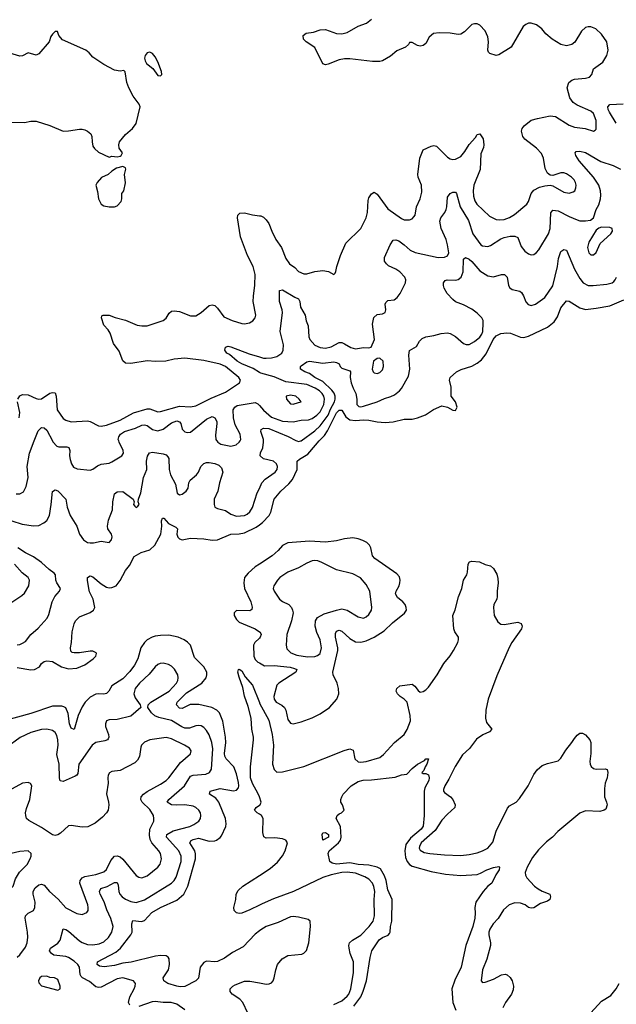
# Model space of a CAD drawing. Header units: inches. Extents: x 1834610 to 2027685, y 642842 to 774116.
# Tile 90 of 256: x 1908228 to 1912639, y 665835 to 673114. Entities that reach past the tile are written whole.
import ezdxf

# ---------------------------------------------------------------- set-up
doc = ezdxf.new("R2010")
doc.units = ezdxf.units.IN
doc.header["$MEASUREMENT"] = 0
for name, color, linetype in [('B9606', 7, 'Continuous'), ('B9607', 7, 'Continuous'), ('B9616', 7, 'Continuous'), ('B9617', 7, 'Continuous')]:
    doc.layers.add(name, color=color, linetype=linetype)

msp = doc.modelspace()

# ---------------------------------------------------------------- linework, layer by layer
at = {"layer": 'B9606', "color": 5}
for points, elevation in [([(1908201, 669610), (1908230, 669608.8), (1908255.3, 669624.7), (1908277, 669663), (1908289.8, 669730), (1908284.1, 669810), (1908301.8, 669910), (1908336.2, 670000)], 360), ([(1908470.7, 670000), (1908473.9, 669993.9), (1908502.3, 669962.3), (1908517, 669957), (1908576.5, 669956.5), (1908591.1, 669951.1), (1908598, 669930), (1908596.9, 669890), (1908602, 669862), (1908610.2, 669830.2), (1908625.6, 669805.6), (1908653.8, 669793.8), (1908750, 669784.7), (1908770, 669790.3), (1908803.4, 669816.6), (1908830, 669829.2), (1908890, 669836.9), (1908910, 669844.7), (1908982.9, 669890), (1908995.4, 669910), (1908993.7, 669930), (1908962.8, 669990), (1908960.1, 670000)], 360), ([(1909684.8, 670000), (1909692.4, 669990), (1909715.3, 669975.3), (1909790, 669962.6), (1909829.7, 669970.3), (1909852, 669990), (1909857.4, 670000)], 360), ([(1908170, 669408.7), (1908245.5, 669385.5), (1908330, 669372.9), (1908370, 669376.1), (1908406.3, 669393.7), (1908430, 669412.2), (1908448.2, 669450), (1908461.3, 669530), (1908470, 669626), (1908490, 669639.3), (1908510, 669630.3), (1908568.7, 669570), (1908578.4, 669510), (1908601.1, 669450), (1908651.2, 669371.2), (1908671, 669311), (1908699.5, 669270), (1908730, 669250.3), (1908750, 669246.5), (1908772.9, 669247.1), (1908830, 669260.4), (1908890, 669248.9), (1908907.4, 669270), (1908911.6, 669291.6), (1908907.6, 669310), (1908879.7, 669350), (1908876.4, 669370), (1908885.8, 669414.2), (1908914.4, 669490), (1908917.7, 669550), (1908928.4, 669610), (1908950, 669624.2), (1908990, 669625.3), (1909066, 669570), (1909073.4, 669550), (1909068.9, 669530), (1909078.3, 669518.3), (1909090, 669508.5), (1909102.4, 669517.6), (1909111.1, 669530), (1909104.5, 669550), (1909106.6, 669570), (1909124, 669616), (1909142.5, 669730), (1909167.4, 669790), (1909166.9, 669850), (1909172.6, 669887.4), (1909187, 669913), (1909210, 669918.2), (1909290, 669904), (1909310, 669896.5), (1909322.7, 669882.7), (1909330.2, 669870), (1909332.9, 669790), (1909342.3, 669750), (1909380.5, 669680.5), (1909393, 669613), (1909410, 669602), (1909430, 669606.5), (1909459.7, 669630), (1909472.8, 669650), (1909479.8, 669690), (1909488, 669710), (1909535.5, 669750), (1909549.8, 669770), (1909568, 669812), (1909590, 669833.1), (1909610, 669840.9), (1909630, 669840.8), (1909670, 669833.7), (1909700, 669820), (1909720.2, 669800.2), (1909730.2, 669770), (1909705.4, 669690), (1909694.3, 669630), (1909666, 669570), (1909665.3, 669530), (1909670.4, 669510.4), (1909690, 669500.4), (1909750, 669485.8), (1909790, 669459.7), (1909830, 669444.5), (1909889.1, 669449.1), (1909910, 669459.2), (1909930, 669475.3), (1909950, 669507.4), (1909984.7, 669615.3), (1910000, 669648.5)], 340), ([(1908210, 668324.4), (1908310, 668308.7), (1908337.2, 668310), (1908375.1, 668330), (1908390, 668353.7), (1908410, 668368.9), (1908430, 668374.6), (1908470, 668368.8), (1908538, 668330), (1908590, 668315), (1908650, 668319.4), (1908710, 668345), (1908772.4, 668390), (1908790, 668408.4), (1908796.8, 668430), (1908794.1, 668434.1), (1908770, 668446), (1908750, 668446.4), (1908670, 668434.7), (1908630, 668434), (1908617, 668437), (1908605.8, 668445.8), (1908602.9, 668470), (1908611, 668509), (1908617.2, 668590), (1908630.8, 668649.2), (1908640.4, 668670), (1908670, 668699.5), (1908750, 668732.4), (1908773.7, 668750), (1908783.1, 668770), (1908772.4, 668830), (1908745.2, 668885.2), (1908738.3, 668910), (1908728.9, 668971.1), (1908730, 668990.8), (1908750, 669003.6), (1908770, 668995.4), (1908830, 668942.7), (1908870, 668919.5), (1908890, 668914.6), (1908910, 668916.4), (1908940.8, 668930), (1908970, 668968), (1909010, 669042), (1909040.8, 669079.2), (1909075.2, 669144.8), (1909125.6, 669174.4), (1909190, 669194.5), (1909227.1, 669230), (1909271.2, 669310), (1909280.3, 669370), (1909277.7, 669410), (1909284.5, 669430), (1909294, 669430), (1909329.4, 669389.4), (1909383.4, 669363.4), (1909394.4, 669350), (1909390.2, 669310), (1909398.4, 669290), (1909410, 669277.2), (1909430, 669269.5), (1909490, 669282.3), (1909590, 669277.6), (1909650, 669267.5), (1909689.8, 669270.2), (1909789.1, 669310.9), (1909850, 669313.9), (1909890, 669322), (1909977.6, 669362.4), (1910000, 669379.3)], 320), ([(1908210, 668493.4), (1908230, 668494.9), (1908250, 668504.2), (1908270, 668518), (1908310.9, 668570), (1908364.2, 668615.8), (1908431.1, 668690), (1908443.1, 668716.9), (1908468.5, 668811.5), (1908489.1, 668850.9), (1908521.6, 668890), (1908529.6, 668910), (1908503, 668950), (1908496, 668970), (1908492.7, 669010), (1908482.5, 669022.5), (1908445.1, 669050), (1908390, 669102.3), (1908330, 669142.9), (1908270, 669172.1), (1908215.3, 669210)], 340), ([(1908170, 668809.4), (1908243.3, 668856.7), (1908264.7, 668875.3), (1908296.4, 668930), (1908301, 668970), (1908291.2, 668990), (1908245.6, 669025.6), (1908189.8, 669090)], 360), ([(1910000, 669088.9), (1909970.3, 669070), (1909916.3, 669023.7), (1909891.1, 668990), (1909884.8, 668950), (1909890.8, 668910), (1909935.9, 668810), (1909947.9, 668772.1), (1909945.5, 668754.5), (1909930, 668745.1), (1909832.2, 668747.8), (1909813, 668730), (1909814, 668710), (1909830, 668681.3), (1909850, 668660.9), (1909970.1, 668610.1), (1910000, 668589.9)], 320), ([(1910000, 666378), (1909970, 666353.5), (1909880.6, 666259.4), (1909801.8, 666218.2), (1909743.4, 666176.6), (1909690, 666152.5), (1909669.8, 666149.8), (1909610, 666153.6), (1909590, 666144.5), (1909563.7, 666110), (1909550, 666029.6), (1909530, 666008.4), (1909450, 665966.4), (1909414.3, 665965.7), (1909390, 665970.7), (1909324.5, 665990), (1909294, 666010), (1909288.7, 666030), (1909327.6, 666090), (1909334.6, 666130), (1909332.7, 666172.7), (1909325.1, 666185.1), (1909310, 666193.8), (1909270, 666196.5), (1909231.8, 666191.8), (1909053.3, 666146.7), (1908990, 666140.5), (1908930, 666123), (1908852.6, 666112.6), (1908817.1, 666117.1), (1908800.7, 666130), (1908804.5, 666150), (1908938.9, 666221.1), (1908972.7, 666250), (1909049.8, 666350), (1909059.5, 666370), (1909056.5, 666430), (1909065.4, 666454.6), (1909128.8, 666448.8), (1909150, 666455.9), (1909205.3, 666514.7), (1909270, 666550.7), (1909390, 666606.5), (1909442.3, 666650), (1909471.5, 666708.5), (1909527.5, 666910), (1909528, 666948), (1909522.7, 666970), (1909486.6, 667030), (1909494.8, 667045.2), (1909510, 667054.9), (1909550, 667062.8), (1909630, 667042.7), (1909670, 667044.6), (1909684.2, 667050), (1909710, 667068.2), (1909719.2, 667080.8), (1909751.7, 667150), (1909755.5, 667170), (1909751, 667210), (1909701.3, 667330), (1909678.5, 667358.5), (1909631.3, 667390), (1909636.2, 667410), (1909710, 667430.1), (1909810, 667413.6), (1909830, 667418.5), (1909845.4, 667434.6), (1909848.6, 667451.4), (1909845.2, 667474.8), (1909830, 667539.8), (1909811.1, 667590), (1909753.7, 667650), (1909745.3, 667670), (1909743.1, 667690), (1909752.3, 667770), (1909749.4, 667809.4), (1909729.3, 667929.3), (1909704.4, 667990), (1909686, 668010), (1909649.4, 668029.4), (1909552.5, 668052.5), (1909488.4, 668051.6), (1909430, 668022), (1909410, 668025.8), (1909388.1, 668050), (1909392.3, 668070), (1909460.8, 668139.2), (1909574.8, 668210), (1909606.3, 668250), (1909611.7, 668270), (1909610.7, 668290), (1909589.2, 668329.2), (1909519.6, 668399.6), (1909490, 668489.6), (1909470, 668512.8), (1909444.7, 668530), (1909400.7, 668550), (1909330, 668563.2), (1909270, 668563), (1909230, 668556.8), (1909207.2, 668550), (1909170, 668529), (1909150, 668509.8), (1909124.8, 668470), (1909101, 668390), (1909077.6, 668342.4), (1909043.4, 668296.6), (1908990, 668240.5), (1908910.2, 668190), (1908886.4, 668150), (1908870, 668131.9), (1908850, 668127.5), (1908810, 668130.5), (1908790, 668127), (1908750, 668106.3), (1908712, 668070), (1908690, 668035.4), (1908661.6, 667970), (1908630, 667868), (1908610, 667876.9), (1908595.5, 667910), (1908586.4, 667986.4), (1908570, 668026), (1908555.4, 668035.4), (1908539, 668039), (1908470, 668038.7), (1908310, 667985.4), (1908112.4, 667930)], 320), ([(1910000, 668543.2), (1909965.8, 668510), (1909957.1, 668490), (1909958.7, 668410), (1909970, 668384.4), (1909990, 668364.2), (1910000, 668358.9)], 320), ([(1909041.3, 665830), (1909031.9, 665850), (1909041.6, 665890), (1909074.8, 665950), (1909081.4, 665970), (1909084, 665990), (1909069.8, 666009.8), (1908990, 666032.1), (1908950, 666022.6), (1908830, 665961.6), (1908810, 665959), (1908790, 665964.6), (1908743.9, 666003.9), (1908693.6, 666030), (1908682, 666042), (1908675.1, 666055.1), (1908671.1, 666110), (1908657, 666130), (1908630, 666154.9), (1908590, 666181.7), (1908570, 666189.2), (1908479.9, 666199.9), (1908462.4, 666210), (1908447.9, 666230), (1908455.1, 666250), (1908510, 666287.6), (1908527.5, 666310), (1908550, 666394), (1908570, 666389.1), (1908590, 666377.1), (1908670, 666303.8), (1908691.2, 666291.2), (1908730, 666278.4), (1908770, 666274.4), (1908816.8, 666283.2), (1908850, 666297.8), (1908884.8, 666330), (1908909.8, 666370), (1908918.7, 666410), (1908902.4, 666470), (1908872.9, 666532.9), (1908852.1, 666592.1), (1908822.6, 666650), (1908817.3, 666670), (1908828.3, 666691.7), (1908874, 666706), (1908930, 666736.5), (1908950, 666737), (1908956.9, 666716.9), (1908962.1, 666670), (1908969.7, 666649.7), (1908985.4, 666630), (1909010, 666612.3), (1909050, 666595), (1909090, 666588.7), (1909150, 666607.5), (1909349.4, 666730.6), (1909370.4, 666749.6), (1909384.9, 666775.1), (1909422.6, 666890), (1909422.8, 666930), (1909405.4, 666970), (1909314.8, 667070), (1909315.1, 667090), (1909361.9, 667118.1), (1909487, 667150), (1909516.5, 667163.6), (1909552.6, 667190), (1909565.7, 667210), (1909568.5, 667230), (1909564.8, 667250), (1909553.5, 667270), (1909530, 667289.8), (1909510, 667299), (1909450, 667311.2), (1909390, 667306.8), (1909350, 667309.2), (1909318.3, 667330), (1909330.8, 667350), (1909447.2, 667450), (1909490, 667520.9), (1909510, 667530.6), (1909603.8, 667536.2), (1909631.6, 667550), (1909645.3, 667574.7), (1909655, 667725), (1909649.4, 667770), (1909630, 667826.9), (1909610, 667860.4), (1909590, 667882.7), (1909570, 667894), (1909550, 667896.8), (1909530, 667893.8), (1909483.9, 667876.1), (1909450, 667876.4), (1909426.4, 667886.4), (1909350, 667933.4), (1909256.5, 667956.4), (1909228, 667968), (1909203, 667990), (1909175.1, 668030), (1909178, 668050), (1909197.6, 668070), (1909334.4, 668150), (1909387, 668210), (1909398, 668230), (1909400.8, 668250), (1909397.2, 668270), (1909371.9, 668311.9), (1909350, 668334), (1909328, 668347.9), (1909290, 668357.7), (1909266.1, 668353.9), (1909250, 668346.9), (1909230, 668329.7), (1909185, 668275), (1909112.9, 668210), (1909082.7, 668170), (1909072.9, 668130), (1909081.2, 668101.2), (1909118.8, 668050), (1909122.8, 668030), (1909050, 667964.4), (1908950, 667940.8), (1908890, 667938.9), (1908870.7, 667930), (1908863.7, 667910), (1908863.6, 667890), (1908884.2, 667830), (1908887.7, 667810), (1908883, 667797), (1908877.1, 667790), (1908857.4, 667782.6), (1908790.2, 667769.8), (1908763.6, 667750), (1908666.2, 667610), (1908657.8, 667542.2), (1908651.1, 667528.9), (1908639.1, 667520.9), (1908550, 667482.6), (1908528.5, 667488.5), (1908522, 667510), (1908520.2, 667610), (1908503.2, 667683.2), (1908511.8, 667750), (1908509.9, 667790), (1908502.6, 667822.6), (1908490, 667844.7), (1908470, 667859.8), (1908430, 667868.9), (1908390, 667867.1), (1908310, 667845.5), (1908232.5, 667807.5), (1908130, 667734.7)], 340), ([(1910000, 667368.3), (1909991.9, 667391.9), (1909950, 667468), (1909935.3, 667510), (1909934.6, 667590), (1909956.7, 667790), (1909955.6, 667810), (1909943.8, 667870), (1909939.6, 667950), (1909918, 668038), (1909890, 668112.7), (1909877.2, 668177.2), (1909850, 668254), (1909841.7, 668290), (1909846, 668310), (1909850, 668313.4), (1909870, 668301.3), (1909895.5, 668255.5), (1909950, 668194.6), (1910000, 668066.9)], 280), ([(1908210, 666184.9), (1908230, 666200.7), (1908270, 666259.1), (1908282.7, 666290), (1908289, 666331), (1908286.6, 666370), (1908267.5, 666472.5), (1908271.5, 666490), (1908291.8, 666508.2), (1908330.7, 666529.3), (1908341, 666550), (1908342, 666590), (1908327.4, 666650), (1908328.6, 666670), (1908343.2, 666696.8), (1908370, 666718.6), (1908390, 666723.2), (1908410, 666715.3), (1908448.4, 666670), (1908511.8, 666611.8), (1908570, 666548.7), (1908650, 666505.8), (1908690, 666500.3), (1908724.6, 666515.4), (1908733.3, 666530), (1908734.8, 666550), (1908732.2, 666570), (1908673.5, 666730), (1908675.6, 666750), (1908690.4, 666769.6), (1908710, 666780.4), (1908790, 666795), (1908850, 666815.4), (1908870, 666831.7), (1908902.4, 666897.6), (1908928.2, 666931.8), (1908950, 666934.2), (1908970, 666925), (1908990, 666908.5), (1909090, 666787.6), (1909110, 666775.3), (1909130, 666771.4), (1909170, 666785.8), (1909248.5, 666850), (1909267.5, 666872.5), (1909277.4, 666910), (1909268, 666950), (1909256.8, 666970), (1909205.7, 667030), (1909193.8, 667053.8), (1909186.8, 667086.8), (1909190.4, 667129.6), (1909219, 667190), (1909221.1, 667210), (1909216.5, 667230), (1909190, 667275), (1909134.6, 667330), (1909122.8, 667350), (1909125.8, 667370), (1909143.5, 667390), (1909170.4, 667409.6), (1909270, 667461.8), (1909310, 667490.2), (1909330.8, 667510), (1909417.2, 667622.8), (1909491.8, 667688.2), (1909496.9, 667710), (1909484.5, 667730), (1909447.3, 667750), (1909350, 667798.7), (1909310, 667807.3), (1909190, 667791.7), (1909150, 667773.7), (1909129.3, 667750.7), (1909124.1, 667735.9), (1909113.3, 667666.7), (1909098.5, 667641.5), (1909078.8, 667621.2), (1908970, 667564.4), (1908910, 667556.2), (1908892.7, 667547.3), (1908883, 667530), (1908879.3, 667510), (1908883.1, 667470), (1908868.8, 667391.2), (1908885.7, 667330), (1908887.2, 667310), (1908881.3, 667270), (1908870.2, 667249.8), (1908841.3, 667218.7), (1908785.1, 667174.9), (1908732.1, 667147.9), (1908690, 667145.7), (1908610, 667157.6), (1908590, 667154), (1908530, 667099.7), (1908510, 667088.5), (1908490, 667083.9), (1908470, 667087.6), (1908390, 667142.7), (1908295.5, 667195.5), (1908279.7, 667210), (1908272.6, 667230), (1908272.3, 667250), (1908278, 667282), (1908302, 667350), (1908317, 667450), (1908307, 667467), (1908290, 667474.5), (1908250, 667469.5), (1908145.4, 667414.6)], 360), ([(1910000, 667240.2), (1909984.2, 667250), (1909963.8, 667270), (1909975.4, 667290), (1910000, 667306.4)], 280), ([(1910000, 666568.5), (1909930, 666532.9), (1909870, 666509.7), (1909850, 666507.3), (1909831.8, 666511.8), (1909812.7, 666530), (1909811.3, 666550), (1909826.8, 666610), (1909829.8, 666650.2), (1909843.5, 666676.5), (1909878.7, 666710), (1910000, 666788.3)], 280), ([(1909915.6, 665770), (1909878.5, 665850), (1909854.6, 665874.6), (1909799.1, 665910), (1909785.1, 665930), (1909784.4, 665950), (1909803, 665970), (1909820.2, 665979.8), (1909890, 666005.5), (1909930, 666006.4), (1910000, 665994.2)], 320), ([(1909450, 665795), (1909390, 665835.6), (1909348.1, 665848.1), (1909290, 665848.7), (1909230, 665857.1), (1909206.9, 665853.2), (1909110, 665818.7)], 340)]:
    msp.add_lwpolyline(points, dxfattribs=dict(at, elevation=elevation))
for points, elevation in [([(1908290, 666969.3), (1908230, 666966), (1908110, 666938.9), (1908070, 666939.7), (1907987.1, 666952.9), (1907971.1, 666948.9), (1907941.6, 666770), (1907943.1, 666743.1), (1907954.9, 666710), (1907970, 666685.5), (1907990, 666670.4), (1908010, 666663.7), (1908107.3, 666652.7), (1908130, 666662.4), (1908179.7, 666710), (1908197.6, 666762.4), (1908211.5, 666788.5), (1908228, 666812.1), (1908282.4, 666870), (1908304.5, 666910), (1908314, 666930), (1908312, 666950)], 380), ([(1908430, 666044), (1908390, 666041.2), (1908376, 666030), (1908366.8, 666010), (1908370, 665994), (1908390, 665971), (1908510, 665941), (1908528, 665950), (1908528, 665970), (1908510, 666018), (1908486, 666030), (1908450, 666034)], 360)]:
    msp.add_lwpolyline(points, close=True, dxfattribs=dict(at, elevation=elevation))
at = {"layer": 'B9607', "color": 5}
for points, elevation in [([(1908162.5, 672357.5), (1908264.8, 672355.2), (1908310, 672363), (1908350, 672363), (1908450, 672332.4), (1908550, 672290.4), (1908590, 672292.4), (1908670, 672305.5), (1908690, 672305.5), (1908710, 672299.3), (1908730.3, 672290.3), (1908754, 672270), (1908762, 672250), (1908763, 672210), (1908770, 672178), (1908780.7, 672160.7), (1908810, 672134), (1908890, 672098), (1908910, 672104.7), (1908950, 672101), (1908970, 672104.7), (1908978, 672110), (1908988, 672130), (1908964.1, 672164.1), (1908962, 672190), (1908967.3, 672210), (1909010, 672265.5), (1909061.2, 672310), (1909090, 672346), (1909118, 672470), (1909112.3, 672490), (1909068.3, 672548.3), (1909035.6, 672610), (1909020.7, 672650), (1909009, 672729), (1908998, 672738), (1908970, 672733.2), (1908930, 672740.9), (1908850, 672782.9), (1908770, 672838), (1908742, 672870), (1908716, 672890), (1908544.7, 672964.7), (1908518, 672998), (1908507.3, 673027.3), (1908490, 673028), (1908470, 673008), (1908458, 672990), (1908446, 672950), (1908370, 672862.7), (1908350, 672852.3), (1908290, 672869.4), (1908250, 672846.6), (1908230, 672844.5), (1908130, 672875.1)], 420), ([(1908214.2, 670310), (1908230, 670334), (1908250, 670344.4), (1908290, 670341.8), (1908350, 670312.8), (1908370, 670308.9), (1908390, 670312.6), (1908450, 670352.6), (1908470, 670358.9), (1908490, 670355.5), (1908499.1, 670330), (1908504.8, 670230), (1908550, 670166.5), (1908570, 670153.8), (1908610, 670141.6), (1908730, 670149.4), (1908750, 670144.7), (1908810, 670112.3), (1908830, 670109.2), (1908870, 670117.8), (1908970, 670152.6), (1909070, 670207.8), (1909170, 670237.5), (1909190, 670237), (1909250, 670215.5), (1909270, 670216.8), (1909410, 670258.1), (1909490, 670253.4), (1909530, 670260.6), (1909642.8, 670317.2), (1909750, 670361.3), (1909854, 670430), (1909860.7, 670450), (1909848, 670470), (1909750, 670549.9), (1909710, 670566.5), (1909590, 670595.9), (1909450, 670612.9), (1909370, 670604.1), (1909309.8, 670589.8), (1909233.1, 670586.9), (1909170, 670591.3), (1909050, 670572.6), (1909010, 670574.5), (1908990, 670593.2), (1908963.3, 670663.3), (1908920.7, 670720.7), (1908896, 670796), (1908881.8, 670821.8), (1908850, 670855.1), (1908833.2, 670910), (1908835.3, 670924.7), (1908846, 670930), (1908889.7, 670930.3), (1908933.6, 670913.6), (1909010, 670893.2), (1909096.2, 670856.2), (1909130, 670850.2), (1909170, 670852), (1909288.7, 670891.3), (1909311.9, 670908.1), (1909334.2, 670945.8), (1909350, 670958.4), (1909370, 670961.7), (1909410, 670955.9), (1909490, 670924.2), (1909530, 670925.8), (1909570, 670948.9), (1909630, 671000.3), (1909650, 671005.3), (1909670, 671000.4), (1909690, 670981.1), (1909738.4, 670918.4), (1909799.1, 670890), (1909870, 670867.8), (1909890, 670866.5), (1909926.1, 670873.9), (1909952.7, 670887.3), (1909969.6, 670910), (1909974.7, 670930), (1909954.8, 671030), (1909955.8, 671070), (1909967.8, 671152.2), (1909968.6, 671230), (1909954.7, 671290), (1909913.3, 671370), (1909861.6, 671510), (1909838.5, 671650), (1909840.5, 671670), (1909855.6, 671684.4), (1909890, 671686.9), (1909950, 671671.1), (1910000, 671664.5)], 380), ([(1910000, 670507.2), (1909954.8, 670534.8), (1909869.8, 670570), (1909836.2, 670590), (1909778.6, 670638.6), (1909758.4, 670650), (1909743.7, 670670), (1909750, 670694), (1909770, 670700.4), (1909790, 670696.9), (1909924.9, 670644.9), (1910000, 670621.6)], 360), ([(1908224.4, 670170), (1908229.8, 670210), (1908212.7, 670290)], 380), ([(1909857.4, 670000), (1909862.9, 670010), (1909857.7, 670050), (1909820.3, 670120.3), (1909808.1, 670170), (1909807.4, 670230), (1909817.6, 670250), (1909836.9, 670263.1), (1909970, 670284.8), (1909990, 670274.2), (1910000, 670262.8)], 360), ([(1908960.1, 670000), (1908957.4, 670010), (1908960.3, 670030), (1908973.8, 670050), (1909003.5, 670070), (1909085.4, 670094.6), (1909130, 670116.6), (1909150, 670120.4), (1909170, 670114.5), (1909210, 670084), (1909250, 670075.3), (1909290, 670086.4), (1909350, 670134.8), (1909390, 670147.6), (1909410, 670140.3), (1909418.6, 670130), (1909430, 670087.8), (1909450, 670067.9), (1909470, 670061.7), (1909490, 670065.3), (1909610, 670161), (1909650, 670180.9), (1909671.2, 670171.2), (1909684.8, 670144.8), (1909686.9, 670130), (1909676, 670044), (1909678.5, 670010), (1909682.7, 670002.7), (1909684.8, 670000)], 360), ([(1908336.2, 670000), (1908364.9, 670075.1), (1908390, 670098.4), (1908410, 670097.6), (1908430, 670079.5), (1908470.7, 670000)], 360)]:
    msp.add_lwpolyline(points, dxfattribs=dict(at, elevation=elevation))
at = {"layer": 'B9607', "color": 5, "elevation": 420}
for points in [[(1909190, 672874), (1909170, 672868.7), (1909156, 672850), (1909151, 672830), (1909154.8, 672810), (1909166.8, 672790), (1909213.2, 672753.2), (1909250, 672702.8), (1909270, 672698), (1909279, 672710), (1909277.2, 672730), (1909250, 672802), (1909230, 672839), (1909210, 672864)], [(1908990, 672028.7), (1908943.5, 672016.5), (1908910, 671995.3), (1908882, 671970), (1908833.2, 671946.8), (1908801, 671910), (1908790.8, 671890), (1908804.5, 671844.5), (1908810.7, 671790), (1908830.6, 671750.6), (1908850, 671738.8), (1908890, 671730.7), (1908929, 671731), (1908950, 671738), (1908979, 671770), (1908984, 671790), (1908984, 671830), (1908997.2, 671850), (1909009.3, 671909.3), (1909002, 671970), (1909013.2, 672010), (1909010, 672018)]]:
    msp.add_lwpolyline(points, close=True, dxfattribs=at)
at = {"layer": 'B9616', "color": 5}
for points, elevation in [([(1910000, 669379.3), (1910023.2, 669396.8), (1910071.8, 669450), (1910085.3, 669474.7), (1910110, 669570.4), (1910158.5, 669630), (1910217.2, 669682.8), (1910243.9, 669716.1), (1910279.8, 669790), (1910280.5, 669850), (1910295.7, 669864.3), (1910358.4, 669901.6), (1910414.2, 669970), (1910442.8, 670000)], 320), ([(1910000, 669648.5), (1910019.2, 669690), (1910043.5, 669716.5), (1910117.4, 669770), (1910131.1, 669790), (1910135.1, 669810), (1910126.6, 669830), (1910103.6, 669850), (1910030, 669868.5), (1910006.8, 669890), (1910008, 669912), (1910025.8, 669950), (1910031.4, 669990), (1910031, 670000)], 340), ([(1910277, 670000), (1910290, 669995.6), (1910306.3, 670000)], 340), ([(1910000, 668358.9), (1910038.6, 668338.6), (1910110, 668340.5), (1910226.8, 668326.8), (1910259.1, 668319.1), (1910276.3, 668310), (1910268.6, 668290), (1910144.6, 668210), (1910130, 668194.8), (1910106.8, 668110), (1910108.6, 668090), (1910125.1, 668070), (1910167, 668047), (1910185.4, 668030), (1910196.5, 668010), (1910210, 667941.3), (1910230, 667914.6), (1910250, 667909.1), (1910310, 667923.5), (1910390, 667953.8), (1910450, 667983), (1910517.7, 668030), (1910574, 668090), (1910586.6, 668130), (1910584.1, 668170), (1910574.6, 668210), (1910545.5, 668270), (1910543.2, 668290), (1910579.9, 668450), (1910580.7, 668470), (1910564, 668550), (1910563.9, 668576.1), (1910570, 668594.4), (1910590, 668600.8), (1910610, 668593.2), (1910670, 668540.5), (1910710, 668516.1), (1910750, 668513.1), (1910790, 668523), (1910850, 668548.8), (1910923.2, 668596.8), (1910983.5, 668656.5), (1911072.5, 668727.5), (1911087.3, 668750), (1911086.4, 668770), (1911078.7, 668790), (1911062, 668810), (1911022, 668842), (1911007.8, 668870), (1911012.3, 668890), (1911033.3, 668930), (1911038.5, 668950), (1911041.7, 668970), (1911035.8, 668995.8), (1911017.4, 669017.4), (1910852.6, 669130), (1910837.6, 669150), (1910825.1, 669210), (1910814.5, 669230), (1910794.7, 669250), (1910764.6, 669264.6), (1910730, 669276.3), (1910690, 669282.7), (1910630, 669276.2), (1910570, 669260.9), (1910489.2, 669250.8), (1910370, 669258.7), (1910210, 669247.3), (1910172, 669228), (1910139.3, 669190), (1910095.8, 669150), (1910000, 669088.9)], 320), ([(1910000, 668066.9), (1910001.9, 668061.9), (1910070, 667935.8), (1910094.3, 667830), (1910103.6, 667750), (1910097.7, 667610), (1910110, 667571.3), (1910130, 667552.4), (1910170, 667553), (1910330, 667593.4), (1910627.2, 667712.8), (1910670, 667724.9), (1910693.2, 667713.2), (1910706.9, 667650), (1910730, 667627.1), (1910750, 667625), (1910790.2, 667630.2), (1910890, 667660.7), (1910918.1, 667681.9), (1910998.5, 667770), (1911069.9, 667830.1), (1911091.9, 667868.1), (1911116.3, 667930), (1911115.2, 667970), (1911092, 668070), (1911071.7, 668091.7), (1911041.6, 668110), (1911020.7, 668130), (1911012.7, 668150), (1911017.2, 668170), (1911038, 668190), (1911130, 668203), (1911150, 668188), (1911174.3, 668154.3), (1911190, 668143.6), (1911210, 668146.7), (1911230, 668159.1), (1911250, 668179.6), (1911315.2, 668270), (1911364, 668356), (1911410, 668411.1), (1911435.3, 668450), (1911466.2, 668510), (1911473.5, 668530), (1911473.5, 668550), (1911445.6, 668590), (1911437.4, 668610), (1911429.7, 668710), (1911447.6, 668752.4), (1911471.2, 668848.8), (1911496.2, 668910), (1911508.3, 668970), (1911534, 669010), (1911539.6, 669030), (1911542.7, 669090), (1911553.6, 669106.4), (1911570.7, 669110.7), (1911627.5, 669107.5), (1911670, 669086.8), (1911710, 669076), (1911730, 669058), (1911755.6, 669015.6), (1911764.1, 668984.1), (1911766.7, 668950), (1911757.8, 668890), (1911758.9, 668850), (1911756.2, 668830), (1911734, 668790), (1911730.2, 668769.8), (1911736.9, 668710), (1911763.5, 668663.6), (1911786.2, 668646.2), (1911810, 668642), (1911910, 668661.3), (1911936.3, 668650), (1911942.4, 668630), (1911937.6, 668610), (1911866, 668510), (1911846.5, 668473.5), (1911756.5, 668263.5), (1911690.8, 668090), (1911675, 668010), (1911672, 667950), (1911679.7, 667919.7), (1911718.3, 667870), (1911700.4, 667850), (1911652, 667828), (1911605.2, 667794.8), (1911553.2, 667726.8), (1911501.5, 667678.5), (1911446.9, 667593.1), (1911400.7, 667499.3), (1911370.1, 667450), (1911362.2, 667422.2), (1911362.4, 667410), (1911370, 667400.3), (1911412.9, 667370), (1911430.1, 667350.1), (1911448, 667310), (1911444.2, 667290), (1911390, 667241.5), (1911350, 667197.6), (1911298.6, 667121.4), (1911196.8, 667030), (1911183.2, 667003.2), (1911181.8, 666990), (1911190, 666975.8), (1911218.1, 666958.1), (1911261, 666950), (1911370, 666939.8), (1911490, 666935.8), (1911550, 666942.5), (1911610, 666955.6), (1911650, 666969.5), (1911689.1, 666990.9), (1911725.1, 667034.9), (1911750, 667115.3), (1911834.6, 667285.4), (1911850, 667302.8), (1911898.3, 667330), (1911923.8, 667356.2), (1911987.3, 667450), (1912030, 667533.1), (1912055.1, 667570), (1912090, 667601.8), (1912130, 667616.5), (1912210, 667635.3), (1912230, 667654.4), (1912264.9, 667715.1), (1912311.2, 667770), (1912330, 667800.5), (1912350, 667825.5), (1912370, 667840.7), (1912390, 667840.5), (1912410, 667827.7), (1912443, 667790), (1912450.4, 667770.4), (1912450.3, 667690.3), (1912442.4, 667630), (1912445.2, 667610), (1912453.4, 667593.4), (1912470, 667578.9), (1912490, 667572.8), (1912557.3, 667577.3), (1912570.4, 667570.4), (1912576.4, 667550), (1912572, 667510), (1912557.6, 667470), (1912550.5, 667430.5), (1912552.7, 667370), (1912567.7, 667330), (1912570.4, 667310), (1912561.4, 667278.6), (1912550.4, 667269.6), (1912518.3, 667261.7), (1912410, 667266.6), (1912370, 667249.6), (1912207.2, 667112.8), (1912167.4, 667070), (1912123.5, 667036.5), (1912063.6, 666976.4), (1912019.7, 666920.3), (1911979, 666850), (1911966.2, 666810), (1911968.3, 666790), (1911977.3, 666770), (1912034.7, 666710), (1912060.2, 666690), (1912090, 666672.5), (1912148, 666650), (1912152.7, 666630), (1912146.4, 666610), (1912130, 666598.3), (1912078.3, 666581.7), (1912030, 666548.6), (1912010, 666546), (1911990, 666551.1), (1911964.7, 666570), (1911930, 666583.2), (1911890, 666584.7), (1911848.1, 666571.9), (1911805.3, 666534.7), (1911766.8, 666470), (1911729.4, 666430), (1911703.5, 666390), (1911696.9, 666370), (1911697.2, 666350), (1911708.6, 666290), (1911708.1, 666270), (1911680.6, 666170), (1911650.2, 666090.2), (1911640.5, 666010), (1911650, 665997.3), (1911670, 665998.7), (1911730, 666020.2), (1911790, 666054.5), (1911817.6, 666057.6), (1911833, 666053), (1911854, 666034), (1911869.4, 666009.4), (1911879.7, 665970), (1911876.9, 665943.1), (1911864.9, 665910), (1911818.9, 665850), (1911799.6, 665810)], 280), ([(1910000, 668589.9), (1910005.9, 668585.9), (1910012.4, 668570), (1910007, 668550), (1910000, 668543.2)], 320), ([(1910697.7, 665822.3), (1910749.2, 665890), (1910767.5, 665932.5), (1910791.4, 666010), (1910819.3, 666180.7), (1910831.6, 666230), (1910887, 666313), (1910910, 666329.4), (1910952.2, 666347.8), (1910961.3, 666358.7), (1910967.3, 666370), (1910968.4, 666410), (1910980.2, 666450), (1910980.8, 666610), (1910950, 666681.6), (1910937.8, 666750), (1910924.9, 666784.9), (1910896.1, 666836.1), (1910870, 666850.5), (1910810, 666864.2), (1910730, 666867.8), (1910670, 666881.2), (1910570.7, 666870.7), (1910539.2, 666879.2), (1910520.9, 666890), (1910509.3, 666950), (1910516.2, 666970), (1910584, 667030), (1910599, 667050), (1910604, 667070), (1910599, 667150), (1910568, 667210), (1910575.3, 667230), (1910590, 667244.7), (1910608.4, 667251.6), (1910626, 667270), (1910615.3, 667310), (1910602, 667330), (1910602, 667350), (1910608.7, 667370), (1910619, 667390), (1910679.3, 667450), (1910730, 667483), (1910768.5, 667491.6), (1910830, 667493.8), (1911004.2, 667515.8), (1911050, 667532.4), (1911090, 667537.3), (1911130, 667579.1), (1911170, 667610.5), (1911221.2, 667638.8), (1911230, 667650.7), (1911250, 667651.3), (1911238.8, 667610), (1911226, 667590), (1911216.9, 667563.1), (1911202, 667550), (1911210, 667542), (1911230, 667542), (1911250, 667532), (1911256, 667510), (1911253.4, 667490), (1911224.2, 667435.8), (1911217.7, 667410), (1911219.1, 667230), (1911210, 667152.7), (1911197.4, 667130), (1911116.3, 667063.7), (1911082.3, 667017.7), (1911074.4, 666970), (1911081, 666921), (1911091.9, 666890), (1911108.9, 666868.9), (1911130, 666855.9), (1911270, 666816.3), (1911376.5, 666796.5), (1911490, 666787.2), (1911610, 666795.8), (1911636, 666804), (1911682.7, 666830), (1911730, 666846.4), (1911770, 666854), (1911774.8, 666850), (1911772.7, 666830), (1911747.6, 666792.4), (1911719.3, 666730), (1911690, 666707.8), (1911654.9, 666670), (1911601.3, 666590), (1911592, 666550), (1911596.1, 666510), (1911592.4, 666472.4), (1911579, 666410), (1911526.9, 666270), (1911492.6, 666110), (1911446.1, 666013.8), (1911423.9, 665950), (1911430.1, 665850), (1911451.6, 665791.6)], 260), ([(1910000, 667306.4), (1910005.4, 667310), (1910013, 667330), (1910000, 667368.3)], 280), ([(1910000, 666788.3), (1910080, 666840), (1910133.4, 666886.6), (1910170, 666933.1), (1910189.8, 666970), (1910208, 667030), (1910195.1, 667050), (1910170, 667058), (1910113.4, 667066.6), (1910050, 667063.5), (1910033.4, 667073.4), (1910025.4, 667105.4), (1910027.6, 667210), (1910016.4, 667230), (1910000, 667240.2)], 280), ([(1910550, 665834), (1910610, 665862.3), (1910650, 665895.7), (1910660.4, 665910), (1910675.8, 665950), (1910696.7, 666070), (1910695, 666150), (1910671.2, 666211.2), (1910662.9, 666250), (1910661.6, 666270), (1910667.6, 666290), (1910688.6, 666310), (1910750, 666346.8), (1910812.2, 666410), (1910841.8, 666450), (1910850.6, 666490), (1910848.5, 666610), (1910853.1, 666670), (1910847.3, 666707.3), (1910836.8, 666730), (1910810, 666760.6), (1910778.7, 666778.7), (1910710, 666804.8), (1910650, 666812.9), (1910610, 666810.2), (1910530, 666793.1), (1910470, 666773.9), (1910253.7, 666670), (1910104.8, 666615.2), (1910020.9, 666579.1), (1910000, 666568.5)], 280), ([(1910000, 665994.2), (1910050, 665985.5), (1910073, 665987), (1910090, 665994.9), (1910102.4, 666010), (1910109.8, 666030.2), (1910121.1, 666090), (1910135.3, 666130), (1910167.6, 666172.4), (1910210, 666195.9), (1910313.7, 666206.3), (1910330, 666214), (1910347.7, 666232.3), (1910366.4, 666290), (1910378, 666410), (1910374.5, 666450), (1910362, 666462), (1910290, 666479.7), (1910250, 666483.9), (1910230, 666481.4), (1910138.6, 666441.4), (1910050, 666409.8), (1910010, 666386.2), (1910000, 666378)], 320), ([(1912450, 665773.7), (1912530, 665859.6), (1912599.5, 665900.5), (1912638.5, 665950), (1912660.9, 665990)], 280)]:
    msp.add_lwpolyline(points, dxfattribs=dict(at, elevation=elevation))
for points, elevation in [([(1910410, 669116.2), (1910390, 669113.6), (1910350, 669097.1), (1910290, 669063.2), (1910211.8, 669030), (1910180.3, 669010), (1910152.2, 668990), (1910134.4, 668970), (1910106.7, 668930), (1910103.1, 668910), (1910110.4, 668890), (1910148.4, 668830), (1910170, 668812.2), (1910217.1, 668790), (1910237, 668770), (1910246, 668750), (1910248.9, 668730), (1910236.5, 668670), (1910202.7, 668570), (1910197.4, 668490), (1910204.3, 668464.3), (1910233.7, 668433.7), (1910276, 668416), (1910355.4, 668404.6), (1910410, 668406), (1910430, 668414), (1910450.8, 668430), (1910460.7, 668470), (1910450, 668529.4), (1910424.6, 668584.6), (1910411.8, 668630), (1910414.3, 668670), (1910430, 668695.5), (1910478, 668722), (1910570, 668750.1), (1910610, 668757.8), (1910649.5, 668749.5), (1910730, 668700.9), (1910770, 668690.4), (1910790, 668699.5), (1910810, 668717.1), (1910828.3, 668750), (1910830.8, 668770), (1910815.8, 668890), (1910790, 668938.7), (1910748.9, 668988.9), (1910690, 669018.5), (1910570, 669048), (1910461.8, 669101.8), (1910432.9, 669112.9)], 340), ([(1910470, 667048), (1910464, 667090), (1910470, 667102), (1910490, 667104.7), (1910510.9, 667090.9), (1910511.3, 667070)], 260)]:
    msp.add_lwpolyline(points, close=True, dxfattribs=dict(at, elevation=elevation))
at = {"layer": 'B9617', "color": 5}
for points, elevation in [([(1910000, 671664.5), (1910010, 671663.1), (1910030, 671653.4), (1910050, 671634.9), (1910070, 671606.4), (1910092, 671550), (1910122.7, 671490), (1910163.2, 671430), (1910196.1, 671350), (1910223.6, 671310), (1910261.3, 671281.3), (1910290, 671251.7), (1910330, 671235.6), (1910350, 671235.3), (1910410, 671252.3), (1910470, 671260.8), (1910511.8, 671251.8), (1910550, 671231), (1910560.2, 671239.8), (1910566.6, 671253.4), (1910572.3, 671290), (1910598.9, 671370), (1910638.3, 671461.7), (1910749.8, 671570.2), (1910790.6, 671649.4), (1910798.4, 671690), (1910803.4, 671776.6), (1910810, 671798), (1910830, 671826.4), (1910850, 671838.4), (1910870, 671825.5), (1910950, 671715.6), (1911050, 671643.8), (1911070, 671634.9), (1911110, 671635.5), (1911130, 671642), (1911143.3, 671656.7), (1911150.9, 671669.1), (1911162.7, 671730), (1911189.8, 671790), (1911201.4, 671838.6), (1911197.7, 671890), (1911173.5, 671950), (1911170.7, 671970), (1911186.6, 672090), (1911210, 672152), (1911270, 672178.3), (1911290, 672184.2), (1911310, 672178), (1911390, 672097.4), (1911410, 672084.6), (1911430, 672080.3), (1911450, 672083.6), (1911490, 672103.1), (1911519.8, 672140.2), (1911550, 672191.6), (1911596.8, 672243.2), (1911610, 672264.9), (1911630.5, 672270), (1911654.1, 672234.1), (1911660.6, 672190), (1911657.4, 672170), (1911638.5, 672121.5), (1911633, 672007.1), (1911586.3, 671890), (1911581.8, 671850), (1911584.3, 671810), (1911594.1, 671774.1), (1911607.9, 671750), (1911702.6, 671662.5), (1911750, 671637.5), (1911773.4, 671633.4), (1911810, 671637.3), (1911850, 671651), (1911886.5, 671673.5), (1911976.9, 671750), (1911989.9, 671770.1), (1912010, 671830.2), (1912030, 671853.8), (1912070, 671876.5), (1912110, 671886.5), (1912150, 671890.4), (1912170, 671886.5), (1912250, 671839.1), (1912290, 671831.6), (1912319.6, 671840.4), (1912331.2, 671850), (1912339.7, 671870), (1912341.7, 671890), (1912337.7, 671910), (1912326.6, 671930), (1912307.3, 671950), (1912270, 671975.4), (1912250, 671983.1), (1912230, 671982.2), (1912170, 671961.3), (1912150, 671964.2), (1912130, 671980.5), (1912114.1, 672014.1), (1912101, 672090), (1912085.9, 672125.9), (1912050, 672165.3), (1911961.7, 672230), (1911947.6, 672250), (1911938.2, 672290), (1911943.1, 672310), (1911957.3, 672330), (1912010, 672370.2), (1912055.2, 672384.8), (1912150, 672402.9), (1912190, 672397.8), (1912290, 672333.8), (1912330, 672319.7), (1912409.2, 672309.2), (1912470, 672290.6), (1912483.7, 672296.3), (1912490, 672304.7), (1912489.7, 672370), (1912470, 672420.5), (1912450, 672438.8), (1912350, 672481.1), (1912321.1, 672501.1), (1912296, 672536), (1912275.9, 672610), (1912287.3, 672650), (1912310, 672668), (1912330, 672675.5), (1912410, 672681.5), (1912440.9, 672690), (1912458.7, 672710), (1912469.6, 672750), (1912539.2, 672800.8), (1912569.6, 672850), (1912578.7, 672890), (1912568, 672950), (1912530, 673007.3), (1912487, 673047), (1912450, 673060.5), (1912430, 673061.6), (1912410, 673055.6), (1912382.4, 673030), (1912332.4, 672947.6), (1912310, 672929.8), (1912270, 672920.3), (1912230, 672930.9), (1912164.7, 672970), (1912118.9, 673010), (1912087.7, 673047.7), (1912050, 673076.2), (1912010, 673089.6), (1911990, 673087.3), (1911970, 673079.5), (1911950, 673062.7), (1911861.3, 672910), (1911770, 672855.4), (1911750, 672849.7), (1911704.8, 672864.7), (1911693.4, 672873.4), (1911689.7, 672889.6), (1911693.3, 672950), (1911688.6, 672988.6), (1911670, 673031.8), (1911630, 673073), (1911610, 673082.4), (1911590, 673083.6), (1911570, 673078.4), (1911516, 673024), (1911490, 673006), (1911470, 673004.2), (1911410, 673013.3), (1911330, 673016.9), (1911288.7, 673011.3), (1911255.6, 672984.4), (1911230, 672939.3), (1911210, 672922.4), (1911190, 672918.3), (1911170, 672922.6), (1911130, 672945.6), (1911110, 672945.2), (1911101.6, 672930), (1911080.5, 672910), (1911016, 672884), (1910970, 672845.1), (1910910, 672809.5), (1910890, 672804.5), (1910836, 672804), (1910670, 672824), (1910630, 672824), (1910590, 672817.4), (1910510, 672784.5), (1910490, 672781.2), (1910470, 672788.7), (1910409.6, 672909.6), (1910345.2, 672950), (1910326, 672970), (1910323.2, 672996.8), (1910346.6, 673013.4), (1910399.3, 673020.7), (1910450, 673038.8), (1910490, 673042.8), (1910570, 673012.2), (1910610, 673008.9), (1910650, 673018.9), (1910730, 673066.4), (1910791, 673089), (1910830, 673118)], 380), ([(1912639.1, 672350), (1912588.4, 672430), (1912579.3, 672450), (1912576.9, 672470), (1912590, 672488.4), (1912688.7, 672491.3)], 360), ([(1910000, 670621.6), (1910030, 670612.3), (1910050, 670611.2), (1910090, 670613.7), (1910130, 670623.1), (1910166.3, 670650), (1910175.6, 670670), (1910178.4, 670710), (1910153, 670810), (1910172.2, 670950), (1910169.8, 670970), (1910148.5, 671031.6), (1910150, 671111.3), (1910170, 671117.1), (1910261.9, 671061.9), (1910290.3, 671050), (1910300.2, 671030), (1910303.7, 670990), (1910337.7, 670930), (1910347.1, 670887.1), (1910361.8, 670850), (1910365.4, 670770), (1910373.8, 670750), (1910410, 670709.3), (1910450, 670691.1), (1910490, 670686), (1910530, 670695.2), (1910590, 670726.7), (1910610, 670726.7), (1910630, 670719), (1910675.5, 670690), (1910710, 670680.2), (1910770, 670691.5), (1910810, 670688.9), (1910826.7, 670693.3), (1910851.8, 670750), (1910836.4, 670863.6), (1910846.8, 670913.2), (1910870, 670934.4), (1910910, 670940.4), (1910931.1, 670948.9), (1910935.6, 670970), (1910929.7, 671010), (1910936.1, 671023.9), (1910950, 671037.1), (1910996.6, 671043.4), (1911020.1, 671059.9), (1911040.9, 671090), (1911081.2, 671170), (1911082.7, 671190), (1911074.5, 671210), (1911039.7, 671250), (1911010, 671270.9), (1910955.7, 671295.7), (1910938.9, 671310), (1910925.7, 671330), (1910924.4, 671355.6), (1910967.1, 671450), (1910990, 671484.4), (1911010, 671487.6), (1911030, 671479.7), (1911070, 671451), (1911115.2, 671410), (1911152.6, 671392.6), (1911322.8, 671357.2), (1911370, 671359.2), (1911390, 671369.2), (1911399.8, 671390), (1911391.9, 671450), (1911380.4, 671490), (1911344.3, 671570), (1911335.3, 671624.7), (1911341.5, 671650), (1911371.9, 671690), (1911380.7, 671710), (1911386.5, 671730), (1911390, 671801), (1911409.8, 671830.2), (1911430, 671839.3), (1911450, 671839.3), (1911457.6, 671830), (1911485.4, 671730), (1911546.1, 671630), (1911578.7, 671530), (1911638, 671450), (1911650, 671441.3), (1911690, 671438), (1911710, 671444.7), (1911786, 671494), (1911810, 671504.4), (1911853.4, 671513.4), (1911890, 671514.9), (1911910, 671503), (1911936.7, 671436.7), (1911962.5, 671402.5), (1911990, 671383.1), (1912010, 671376.4), (1912030, 671379.3), (1912050, 671393), (1912066.3, 671413.7), (1912138.2, 671530), (1912149.3, 671570.7), (1912153.9, 671686.1), (1912170, 671707), (1912210, 671700.2), (1912290, 671658.3), (1912350, 671633.7), (1912370, 671628.4), (1912412, 671628), (1912447.1, 671632.9), (1912469.7, 671650.3), (1912490.9, 671710), (1912510, 671746), (1912522, 671790), (1912523.7, 671816.3), (1912520.9, 671850), (1912509.9, 671890), (1912471.1, 671951.1), (1912365, 672070), (1912340.9, 672110), (1912334.5, 672130), (1912341.1, 672138.9), (1912370, 672141.5), (1912410, 672131.8), (1912525.8, 672065.8), (1912615.4, 672035.4), (1912670, 672010.2)], 360), ([(1910306.3, 670000), (1910310, 670001), (1910410, 670075.5), (1910450, 670112.5), (1910508, 670190), (1910525.4, 670234.6), (1910555, 670290), (1910560.9, 670310), (1910560.7, 670330), (1910552.8, 670352.8), (1910536.1, 670376.1), (1910470, 670439), (1910411, 670470), (1910370, 670498.7), (1910337.2, 670510), (1910305.2, 670530), (1910305.2, 670550), (1910310, 670554.8), (1910350, 670585.5), (1910369.8, 670590.2), (1910470, 670575.2), (1910550, 670584.1), (1910570, 670580.4), (1910589.1, 670570), (1910597.3, 670550), (1910610, 670538), (1910670, 670518), (1910674.6, 670510), (1910671, 670470), (1910679.6, 670430), (1910692.5, 670390), (1910713.1, 670350), (1910720.3, 670310), (1910721.1, 670270), (1910734.5, 670254.5), (1910750, 670251.8), (1910770, 670256.5), (1910870.9, 670289.1), (1910925.4, 670314.6), (1910972.5, 670327.5), (1910999.6, 670340.4), (1911035.5, 670370), (1911050, 670387.9), (1911101.8, 670478.2), (1911112.1, 670530), (1911106.3, 670633.7), (1911111.3, 670668.7), (1911161, 670699), (1911183, 670737), (1911203.3, 670756.7), (1911230, 670770.3), (1911290, 670779.5), (1911344.9, 670795.1), (1911390, 670798.4), (1911410, 670794.9), (1911450, 670772.2), (1911510, 670721.3), (1911530, 670714), (1911550, 670713.8), (1911590, 670734.7), (1911630, 670767.8), (1911645.7, 670790), (1911651.4, 670810), (1911655.8, 670870), (1911654.1, 670890), (1911645.6, 670910), (1911610, 670945.6), (1911570, 670973.5), (1911510, 671006), (1911450, 671028.9), (1911430, 671045.1), (1911387.6, 671090), (1911367.3, 671130), (1911362.4, 671150), (1911360.9, 671170), (1911374, 671186), (1911389.7, 671190.3), (1911450, 671188.2), (1911470, 671193.8), (1911492.6, 671210), (1911505.8, 671250), (1911510, 671344.7), (1911524.4, 671355.6), (1911550, 671344.2), (1911570, 671327.4), (1911630, 671256.9), (1911690, 671221.8), (1911730, 671213.8), (1911790, 671230.3), (1911813.4, 671230), (1911831, 671211), (1911842.6, 671150), (1911851.6, 671131.6), (1911870, 671120.3), (1911926.1, 671106.1), (1911938.2, 671098.2), (1911953.1, 671073.1), (1911970, 671027.3), (1911987.7, 671007.8), (1912010, 671001.1), (1912042, 671010), (1912110, 671060.9), (1912170, 671147.2), (1912203, 671290), (1912210.7, 671350), (1912230, 671399.5), (1912250, 671416.4), (1912271.1, 671411.1), (1912329.5, 671270), (1912370, 671199.7), (1912393.8, 671170), (1912430, 671149.4), (1912468, 671148), (1912570, 671160.2), (1912609.4, 671170), (1912620.9, 671179.1), (1912631, 671190), (1912639.3, 671210)], 340), ([(1910442.8, 670000), (1910480.5, 670039.5), (1910504.3, 670075.7), (1910570, 670208.2), (1910590, 670227.5), (1910610, 670227.6), (1910639.5, 670179.5), (1910670, 670155.5), (1910709.9, 670150.1), (1910770, 670156.1), (1910810, 670154.3), (1910870, 670140.3), (1910930, 670137.4), (1910990, 670142.3), (1911070, 670160.9), (1911130, 670160.3), (1911169.7, 670170.3), (1911227.7, 670192.3), (1911287.7, 670232.3), (1911350, 670259.1), (1911390, 670250.4), (1911430, 670228.8), (1911450, 670226), (1911462.3, 670250), (1911450, 670289.5), (1911418.3, 670330), (1911417.3, 670397.3), (1911405.1, 670450), (1911409.6, 670470), (1911458, 670510), (1911492.4, 670527.6), (1911570, 670553.4), (1911610, 670574), (1911641.4, 670598.6), (1911675.9, 670644.1), (1911727.8, 670750), (1911750, 670776.3), (1911785.3, 670794.7), (1911830, 670800.1), (1911856.7, 670796.7), (1911930, 670766.2), (1911954.5, 670765.5), (1911990, 670774.9), (1912130, 670842.3), (1912178.8, 670881.2), (1912203.3, 670916.7), (1912230, 670983.6), (1912270, 671034.9), (1912290, 671034), (1912370, 670983.2), (1912410, 670972.3), (1912490, 670980.6), (1912590, 670997.8), (1912695.7, 671044.3)], 320), ([(1910000, 670262.8), (1910030, 670228.7), (1910090, 670175.5), (1910170, 670146.7), (1910250, 670141.7), (1910310, 670154.7), (1910363, 670157), (1910390, 670166), (1910425, 670190), (1910450, 670215.1), (1910477.4, 670270), (1910481.4, 670310), (1910476.4, 670330), (1910465.3, 670350), (1910443.9, 670370), (1910412.3, 670390), (1910350, 670416.9), (1910196.4, 670436.4), (1910110, 670473), (1910010, 670501.2), (1910000, 670507.2)], 360), ([(1910031, 670000), (1910030.6, 670010.6), (1910009.8, 670070), (1910014.3, 670085.7), (1910030, 670093.8), (1910070, 670091), (1910213.5, 670033.5), (1910270, 670002.3), (1910277, 670000)], 340)]:
    msp.add_lwpolyline(points, dxfattribs=dict(at, elevation=elevation))
for points, elevation in [([(1912530, 671579.5), (1912510, 671573.2), (1912490, 671557.2), (1912434.9, 671470), (1912426.7, 671430), (1912436.3, 671390), (1912450, 671376.3), (1912470, 671375.5), (1912490, 671394), (1912520.6, 671459.4), (1912599.5, 671530), (1912612, 671550), (1912609, 671570), (1912590, 671578.4)], 360), ([(1910890, 670613), (1910870, 670609.6), (1910844.6, 670590), (1910834.4, 670530), (1910840.7, 670510), (1910850, 670503.8), (1910870, 670499.5), (1910890, 670504.9), (1910910, 670525.5), (1910917.7, 670550), (1910915.4, 670590)], 360), ([(1910230, 670337.7), (1910198, 670330), (1910200.7, 670310), (1910230, 670275.5), (1910250, 670272.2), (1910290, 670284.2), (1910309, 670290), (1910295.1, 670310), (1910269.3, 670330)], 380)]:
    msp.add_lwpolyline(points, close=True, dxfattribs=dict(at, elevation=elevation))

doc.saveas('drawing.dxf')
